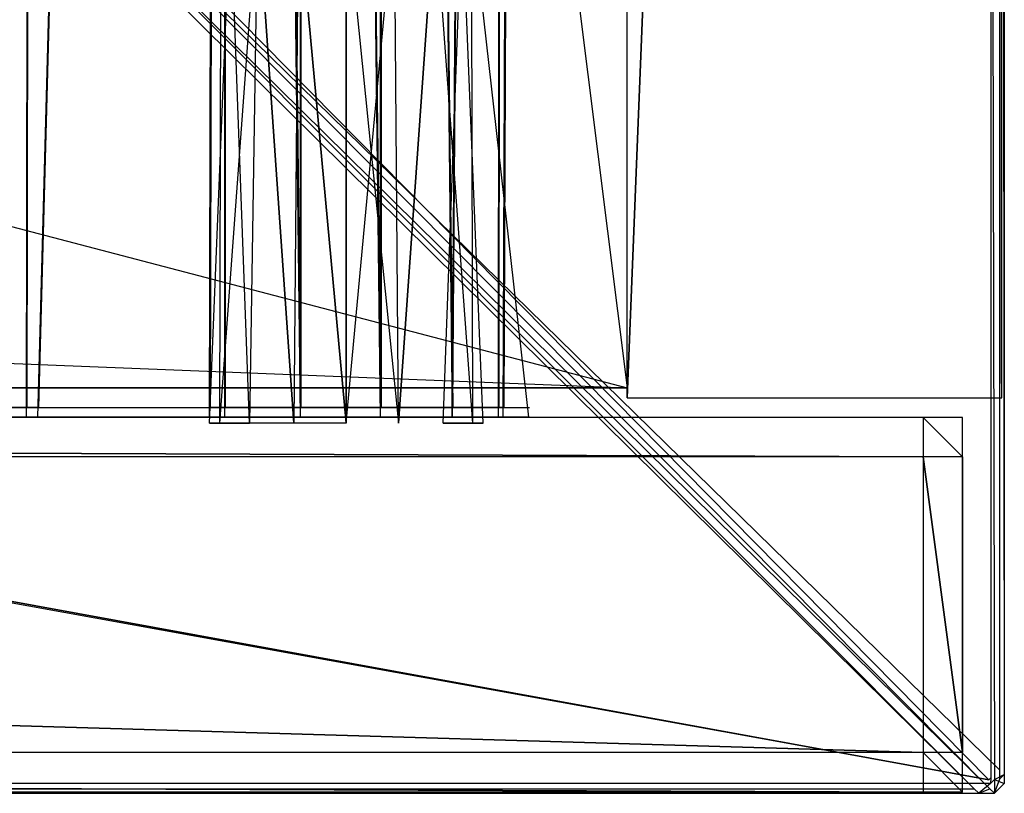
# Model space of a CAD drawing. Extents: x 0 to 1.6, y -0.5 to 0.
# Tile 37 of 43: x 1.55 to 1.6, y -0.5 to -0.46. Entities that reach past the tile are written whole.
import ezdxf

# ---------------------------------------------------------------- set-up
doc = ezdxf.new("R2010")
doc.units = 0
for name, color, linetype in [('L20_DRAWERBOX_LEGATO_NOR_5_X_36', 7, 'CONTINUOUS'), ('L26_FRONT_LEGATO_S2S2_X_1400__Y', 7, 'CONTINUOUS'), ('L34_DRAWERBOX_LEGATO_REL_7_X_13', 7, 'CONTINUOUS'), ('L36_DRAWERBOX_LEGATO_REL_5_X_36', 7, 'CONTINUOUS'), ('L42_FRONT_LEGATO_S2S2_X_3400__Y', 7, 'CONTINUOUS'), ('L43_KORPUS_LEGATO_SE_X_190__Y_4', 7, 'CONTINUOUS'), ('L45_KORPUS_LEGATO_BO_X_15620__Y', 7, 'CONTINUOUS'), ('L47_KORPUS_LEGATO_3_N_B21900___', 7, 'CONTINUOUS'), ('L9_PLATTE_LEGATO_0_N_B21900____', 7, 'CONTINUOUS')]:
    doc.layers.add(name, color=color, linetype=linetype)

msp = doc.modelspace()

# ---------------------------------------------------------------- linework, layer by layer
at = {"layer": 'L20_DRAWERBOX_LEGATO_NOR_5_X_36', "color": 8}
for points, invisible_edges in [([(1.576039, -0.156447, 0.382), (1.539554, -0.480447, 0.382), (1.539554, -0.156447, 0.382), (1.576039, -0.156447, 0.382)], 13), ([(1.539554, -0.480447, 0.382), (1.576039, -0.156447, 0.382), (1.576039, -0.480447, 0.382), (1.539554, -0.480447, 0.382)], 14), ([(1.550569, -0.156447, 0.408607), (1.549607, -0.480447, 0.406719), (1.550569, -0.480447, 0.408607), (1.550569, -0.156447, 0.408607)], 13), ([(1.549607, -0.480447, 0.406719), (1.550569, -0.156447, 0.408607), (1.549607, -0.156447, 0.406719), (1.549607, -0.480447, 0.406719)], 14), ([(1.55115, -0.156447, 0.410646), (1.550569, -0.480447, 0.408607), (1.55115, -0.480447, 0.410646), (1.55115, -0.156447, 0.410646)], 13), ([(1.550569, -0.480447, 0.408607), (1.55115, -0.156447, 0.410646), (1.550569, -0.156447, 0.408607), (1.550569, -0.480447, 0.408607)], 14), ([(1.559859, -0.156447, 0.463598), (1.55115, -0.480447, 0.410646), (1.559859, -0.480447, 0.463598), (1.559859, -0.156447, 0.463598)], 13), ([(1.55115, -0.480447, 0.410646), (1.559859, -0.156447, 0.463598), (1.55115, -0.156447, 0.410646), (1.55115, -0.480447, 0.410646)], 14), ([(1.560611, -0.156447, 0.464666), (1.559859, -0.480447, 0.463598), (1.560611, -0.480447, 0.464666), (1.560611, -0.156447, 0.464666)], 13), ([(1.559859, -0.480447, 0.463598), (1.560611, -0.156447, 0.464666), (1.559859, -0.156447, 0.463598), (1.559859, -0.480447, 0.463598)], 14), ([(1.56445, -0.480447, 0.465998), (1.560611, -0.156447, 0.464666), (1.560611, -0.480447, 0.464666), (1.56445, -0.480447, 0.465998)], 13), ([(1.560611, -0.156447, 0.464666), (1.56445, -0.480447, 0.465998), (1.56445, -0.156447, 0.465998), (1.560611, -0.156447, 0.464666)], 14), ([(1.568513, -0.480447, 0.465948), (1.56445, -0.156447, 0.465998), (1.56445, -0.480447, 0.465998), (1.568513, -0.480447, 0.465948)], 13), ([(1.56445, -0.156447, 0.465998), (1.568513, -0.480447, 0.465948), (1.568513, -0.156447, 0.465948), (1.56445, -0.156447, 0.465998)], 14), ([(1.572159, -0.480447, 0.464232), (1.568513, -0.156447, 0.465948), (1.568513, -0.480447, 0.465948), (1.572159, -0.480447, 0.464232)], 13), ([(1.568513, -0.156447, 0.465948), (1.572159, -0.480447, 0.464232), (1.572159, -0.156447, 0.464232), (1.568513, -0.156447, 0.465948)], 14), ([(1.574506, -0.156447, 0.460955), (1.572159, -0.480447, 0.464232), (1.574506, -0.480447, 0.460955), (1.574506, -0.156447, 0.460955)], 13), ([(1.572159, -0.480447, 0.464232), (1.574506, -0.156447, 0.460955), (1.572159, -0.156447, 0.464232), (1.572159, -0.480447, 0.464232)], 14), ([(1.574753, -0.156447, 0.45758), (1.574506, -0.480447, 0.460955), (1.574753, -0.480447, 0.45758), (1.574753, -0.156447, 0.45758)], 13), ([(1.574506, -0.480447, 0.460955), (1.574753, -0.156447, 0.45758), (1.574506, -0.156447, 0.460955), (1.574506, -0.480447, 0.460955)], 14), ([(1.576039, -0.156447, 0.382), (1.574753, -0.480447, 0.45758), (1.576039, -0.480447, 0.382), (1.576039, -0.156447, 0.382)], 13), ([(1.574753, -0.480447, 0.45758), (1.576039, -0.156447, 0.382), (1.574753, -0.156447, 0.45758), (1.574753, -0.480447, 0.45758)], 14), ([(1.574753, -0.480447, 0.45758), (1.539554, -0.480447, 0.382), (1.576039, -0.480447, 0.382), (1.574753, -0.480447, 0.45758)], 13), ([(1.539554, -0.480447, 0.382), (1.574753, -0.480447, 0.45758), (1.550569, -0.480447, 0.408607), (1.539554, -0.480447, 0.382)], 10), ([(1.539554, -0.480447, 0.382), (1.550569, -0.480447, 0.408607), (1.549607, -0.480447, 0.406719), (1.539554, -0.480447, 0.382)], 13), ([(1.550569, -0.480447, 0.408607), (1.574753, -0.480447, 0.45758), (1.55115, -0.480447, 0.410646), (1.550569, -0.480447, 0.408607)], 10), ([(1.55115, -0.480447, 0.410646), (1.574753, -0.480447, 0.45758), (1.559859, -0.480447, 0.463598), (1.55115, -0.480447, 0.410646)], 13), ([(1.559859, -0.480447, 0.463598), (1.574753, -0.480447, 0.45758), (1.574506, -0.480447, 0.460955), (1.559859, -0.480447, 0.463598)], 14), ([(1.559859, -0.480447, 0.463598), (1.574506, -0.480447, 0.460955), (1.572159, -0.480447, 0.464232), (1.559859, -0.480447, 0.463598)], 15), ([(1.559859, -0.480447, 0.463598), (1.572159, -0.480447, 0.464232), (1.560611, -0.480447, 0.464666), (1.559859, -0.480447, 0.463598)], 15), ([(1.560611, -0.480447, 0.464666), (1.572159, -0.480447, 0.464232), (1.568513, -0.480447, 0.465948), (1.560611, -0.480447, 0.464666)], 15), ([(1.560611, -0.480447, 0.464666), (1.568513, -0.480447, 0.465948), (1.56445, -0.480447, 0.465998), (1.560611, -0.480447, 0.464666)], 15)]:
    msp.add_3dface(points, dxfattribs=dict(at, invisible_edges=invisible_edges))
at = {"layer": 'L26_FRONT_LEGATO_S2S2_X_1400__Y', "color": 8}
for points, invisible_edges in [([(1.596, -0.482958, 0.51), (1.0875, -0.480937, 0.51), (1.0875, -0.482937, 0.51), (1.596, -0.482958, 0.51)], 13), ([(1.0875, -0.480937, 0.51), (1.596, -0.482958, 0.51), (1.596, -0.480958, 0.51), (1.0875, -0.480937, 0.51)], 14), ([(1.0875, -0.480937, 0.37), (1.596, -0.482958, 0.37), (1.0875, -0.482937, 0.37), (1.0875, -0.480937, 0.37)], 13), ([(1.596, -0.482958, 0.37), (1.0875, -0.480937, 0.37), (1.596, -0.480958, 0.37), (1.596, -0.482958, 0.37)], 14), ([(1.0875, -0.480937, 0.508), (1.596, -0.480958, 0.372), (1.0875, -0.480937, 0.372), (1.0875, -0.480937, 0.508)], 13), ([(1.596, -0.480958, 0.372), (1.0875, -0.480937, 0.508), (1.596, -0.480958, 0.508), (1.596, -0.480958, 0.372)], 14), ([(1.0875, -0.480937, 0.51), (1.596, -0.480958, 0.508), (1.0875, -0.480937, 0.508), (1.0875, -0.480937, 0.51)], 13), ([(1.596, -0.480958, 0.508), (1.0875, -0.480937, 0.51), (1.596, -0.480958, 0.51), (1.596, -0.480958, 0.508)], 14), ([(1.0875, -0.480937, 0.372), (1.596, -0.480958, 0.37), (1.0875, -0.480937, 0.37), (1.0875, -0.480937, 0.372)], 13), ([(1.596, -0.480958, 0.37), (1.0875, -0.480937, 0.372), (1.596, -0.480958, 0.372), (1.596, -0.480958, 0.37)], 14), ([(1.598, -0.482958, 0.51), (1.596, -0.480958, 0.51), (1.596, -0.482958, 0.51), (1.598, -0.482958, 0.51)], 13), ([(1.596, -0.480958, 0.51), (1.598, -0.482958, 0.51), (1.598, -0.480958, 0.51), (1.596, -0.480958, 0.51)], 14), ([(1.596, -0.480958, 0.37), (1.598, -0.482958, 0.37), (1.596, -0.482958, 0.37), (1.596, -0.480958, 0.37)], 13), ([(1.598, -0.482958, 0.37), (1.596, -0.480958, 0.37), (1.598, -0.480958, 0.37), (1.598, -0.482958, 0.37)], 14), ([(1.596, -0.480958, 0.508), (1.598, -0.480958, 0.372), (1.596, -0.480958, 0.372), (1.596, -0.480958, 0.508)], 13), ([(1.598, -0.480958, 0.372), (1.596, -0.480958, 0.508), (1.598, -0.480958, 0.508), (1.598, -0.480958, 0.372)], 14), ([(1.596, -0.480958, 0.372), (1.598, -0.480958, 0.37), (1.596, -0.480958, 0.37), (1.596, -0.480958, 0.372)], 13), ([(1.598, -0.480958, 0.37), (1.596, -0.480958, 0.372), (1.598, -0.480958, 0.372), (1.598, -0.480958, 0.37)], 14), ([(1.596, -0.480958, 0.51), (1.598, -0.480958, 0.508), (1.596, -0.480958, 0.508), (1.596, -0.480958, 0.51)], 13), ([(1.598, -0.480958, 0.508), (1.596, -0.480958, 0.51), (1.598, -0.480958, 0.51), (1.598, -0.480958, 0.508)], 14), ([(1.598, -0.480958, 0.508), (1.598, -0.482958, 0.51), (1.598, -0.482958, 0.508), (1.598, -0.480958, 0.508)], 13), ([(1.598, -0.482958, 0.51), (1.598, -0.480958, 0.508), (1.598, -0.480958, 0.51), (1.598, -0.482958, 0.51)], 14), ([(1.598, -0.480958, 0.372), (1.598, -0.482958, 0.508), (1.598, -0.482958, 0.372), (1.598, -0.480958, 0.372)], 13), ([(1.598, -0.482958, 0.508), (1.598, -0.480958, 0.372), (1.598, -0.480958, 0.508), (1.598, -0.482958, 0.508)], 14), ([(1.598, -0.480958, 0.37), (1.598, -0.482958, 0.372), (1.598, -0.482958, 0.37), (1.598, -0.480958, 0.37)], 13), ([(1.598, -0.482958, 0.372), (1.598, -0.480958, 0.37), (1.598, -0.480958, 0.372), (1.598, -0.482958, 0.372)], 14), ([(1.0875, -0.482937, 0.37), (1.595999, -0.497958, 0.37), (1.087499, -0.497937, 0.37), (1.0875, -0.482937, 0.37)], 13), ([(1.595999, -0.497958, 0.51), (1.0875, -0.482937, 0.51), (1.087499, -0.497937, 0.51), (1.595999, -0.497958, 0.51)], 13), ([(1.595999, -0.497958, 0.37), (1.0875, -0.482937, 0.37), (1.596, -0.482958, 0.37), (1.595999, -0.497958, 0.37)], 14), ([(1.0875, -0.482937, 0.51), (1.595999, -0.497958, 0.51), (1.596, -0.482958, 0.51), (1.0875, -0.482937, 0.51)], 14), ([(1.596, -0.482958, 0.37), (1.597999, -0.497958, 0.37), (1.595999, -0.497958, 0.37), (1.596, -0.482958, 0.37)], 13), ([(1.597999, -0.497958, 0.51), (1.596, -0.482958, 0.51), (1.595999, -0.497958, 0.51), (1.597999, -0.497958, 0.51)], 13), ([(1.597999, -0.497958, 0.37), (1.596, -0.482958, 0.37), (1.598, -0.482958, 0.37), (1.597999, -0.497958, 0.37)], 14), ([(1.596, -0.482958, 0.51), (1.597999, -0.497958, 0.51), (1.598, -0.482958, 0.51), (1.596, -0.482958, 0.51)], 14), ([(1.598, -0.482958, 0.372), (1.597999, -0.497958, 0.508), (1.597999, -0.497958, 0.372), (1.598, -0.482958, 0.372)], 13), ([(1.597999, -0.497958, 0.508), (1.598, -0.482958, 0.372), (1.598, -0.482958, 0.508), (1.597999, -0.497958, 0.508)], 14), ([(1.598, -0.482958, 0.37), (1.597999, -0.497958, 0.372), (1.597999, -0.497958, 0.37), (1.598, -0.482958, 0.37)], 13), ([(1.597999, -0.497958, 0.372), (1.598, -0.482958, 0.37), (1.598, -0.482958, 0.372), (1.597999, -0.497958, 0.372)], 14), ([(1.597999, -0.497958, 0.508), (1.598, -0.482958, 0.51), (1.597999, -0.497958, 0.51), (1.597999, -0.497958, 0.508)], 13), ([(1.598, -0.482958, 0.51), (1.597999, -0.497958, 0.508), (1.598, -0.482958, 0.508), (1.598, -0.482958, 0.51)], 14), ([(1.087499, -0.497937, 0.37), (1.595999, -0.499958, 0.37), (1.087499, -0.499937, 0.37), (1.087499, -0.497937, 0.37)], 13), ([(1.595999, -0.499958, 0.37), (1.087499, -0.497937, 0.37), (1.595999, -0.497958, 0.37), (1.595999, -0.499958, 0.37)], 14), ([(1.595999, -0.499958, 0.51), (1.087499, -0.497937, 0.51), (1.087499, -0.499937, 0.51), (1.595999, -0.499958, 0.51)], 13), ([(1.087499, -0.497937, 0.51), (1.595999, -0.499958, 0.51), (1.595999, -0.497958, 0.51), (1.087499, -0.497937, 0.51)], 14), ([(1.597999, -0.499958, 0.51), (1.595999, -0.497958, 0.51), (1.595999, -0.499958, 0.51), (1.597999, -0.499958, 0.51)], 13), ([(1.595999, -0.497958, 0.51), (1.597999, -0.499958, 0.51), (1.597999, -0.497958, 0.51), (1.595999, -0.497958, 0.51)], 14), ([(1.595999, -0.497958, 0.37), (1.597999, -0.499958, 0.37), (1.595999, -0.499958, 0.37), (1.595999, -0.497958, 0.37)], 13), ([(1.597999, -0.499958, 0.37), (1.595999, -0.497958, 0.37), (1.597999, -0.497958, 0.37), (1.597999, -0.499958, 0.37)], 14), ([(1.597999, -0.497958, 0.372), (1.597999, -0.499958, 0.508), (1.597999, -0.499958, 0.372), (1.597999, -0.497958, 0.372)], 13), ([(1.597999, -0.499958, 0.508), (1.597999, -0.497958, 0.372), (1.597999, -0.497958, 0.508), (1.597999, -0.499958, 0.508)], 14), ([(1.597999, -0.497958, 0.508), (1.597999, -0.499958, 0.51), (1.597999, -0.499958, 0.508), (1.597999, -0.497958, 0.508)], 13), ([(1.597999, -0.499958, 0.51), (1.597999, -0.497958, 0.508), (1.597999, -0.497958, 0.51), (1.597999, -0.499958, 0.51)], 14), ([(1.597999, -0.497958, 0.37), (1.597999, -0.499958, 0.372), (1.597999, -0.499958, 0.37), (1.597999, -0.497958, 0.37)], 13), ([(1.597999, -0.499958, 0.372), (1.597999, -0.497958, 0.37), (1.597999, -0.497958, 0.372), (1.597999, -0.499958, 0.372)], 14), ([(1.595999, -0.499958, 0.372), (1.087499, -0.499937, 0.508), (1.087499, -0.499937, 0.372), (1.595999, -0.499958, 0.372)], 13), ([(1.087499, -0.499937, 0.508), (1.595999, -0.499958, 0.372), (1.595999, -0.499958, 0.508), (1.087499, -0.499937, 0.508)], 14), ([(1.595999, -0.499958, 0.37), (1.087499, -0.499937, 0.372), (1.087499, -0.499937, 0.37), (1.595999, -0.499958, 0.37)], 13), ([(1.087499, -0.499937, 0.372), (1.595999, -0.499958, 0.37), (1.595999, -0.499958, 0.372), (1.087499, -0.499937, 0.372)], 14), ([(1.595999, -0.499958, 0.508), (1.087499, -0.499937, 0.51), (1.087499, -0.499937, 0.508), (1.595999, -0.499958, 0.508)], 13), ([(1.087499, -0.499937, 0.51), (1.595999, -0.499958, 0.508), (1.595999, -0.499958, 0.51), (1.087499, -0.499937, 0.51)], 14), ([(1.597999, -0.499958, 0.372), (1.595999, -0.499958, 0.508), (1.595999, -0.499958, 0.372), (1.597999, -0.499958, 0.372)], 13), ([(1.595999, -0.499958, 0.508), (1.597999, -0.499958, 0.372), (1.597999, -0.499958, 0.508), (1.595999, -0.499958, 0.508)], 14), ([(1.597999, -0.499958, 0.37), (1.595999, -0.499958, 0.372), (1.595999, -0.499958, 0.37), (1.597999, -0.499958, 0.37)], 13), ([(1.595999, -0.499958, 0.372), (1.597999, -0.499958, 0.37), (1.597999, -0.499958, 0.372), (1.595999, -0.499958, 0.372)], 14), ([(1.597999, -0.499958, 0.508), (1.595999, -0.499958, 0.51), (1.595999, -0.499958, 0.508), (1.597999, -0.499958, 0.508)], 13), ([(1.595999, -0.499958, 0.51), (1.597999, -0.499958, 0.508), (1.597999, -0.499958, 0.51), (1.595999, -0.499958, 0.51)], 14)]:
    msp.add_3dface(points, dxfattribs=dict(at, invisible_edges=invisible_edges))
at = {"layer": 'L34_DRAWERBOX_LEGATO_REL_7_X_13', "color": 8}
for points, invisible_edges in [([(1.56088, -0.455053, 0.169031), (1.559812, -0.481247, 0.1666), (1.56034, -0.481247, 0.169255), (1.56088, -0.455053, 0.169031)], 13), ([(1.559812, -0.481247, 0.1666), (1.56088, -0.455053, 0.169031), (1.560396, -0.455053, 0.1666), (1.559812, -0.481247, 0.1666)], 14), ([(1.560396, -0.455053, 0.1666), (1.56034, -0.481247, 0.163945), (1.559812, -0.481247, 0.1666), (1.560396, -0.455053, 0.1666)], 13), ([(1.562257, -0.455053, 0.171093), (1.56034, -0.481247, 0.169255), (1.561844, -0.481247, 0.171505), (1.562257, -0.455053, 0.171093)], 13), ([(1.56034, -0.481247, 0.169255), (1.562257, -0.455053, 0.171093), (1.56088, -0.455053, 0.169031), (1.56034, -0.481247, 0.169255)], 14), ([(1.56034, -0.481247, 0.163945), (1.560396, -0.455053, 0.1666), (1.56088, -0.455053, 0.164169), (1.56034, -0.481247, 0.163945)], 14), ([(1.56088, -0.455053, 0.164169), (1.561844, -0.481247, 0.161695), (1.56034, -0.481247, 0.163945), (1.56088, -0.455053, 0.164169)], 13), ([(1.561844, -0.481247, 0.161695), (1.56088, -0.455053, 0.164169), (1.562257, -0.455053, 0.162107), (1.561844, -0.481247, 0.161695)], 14), ([(1.562257, -0.455053, 0.162107), (1.564095, -0.481247, 0.160191), (1.561844, -0.481247, 0.161695), (1.562257, -0.455053, 0.162107)], 13), ([(1.564095, -0.481247, 0.173009), (1.562257, -0.455053, 0.171093), (1.561844, -0.481247, 0.171505), (1.564095, -0.481247, 0.173009)], 13), ([(1.564095, -0.481247, 0.160191), (1.562257, -0.455053, 0.162107), (1.564318, -0.455053, 0.16073), (1.564095, -0.481247, 0.160191)], 14), ([(1.562257, -0.455053, 0.171093), (1.564095, -0.481247, 0.173009), (1.564318, -0.455053, 0.17247), (1.562257, -0.455053, 0.171093)], 14), ([(1.564318, -0.455053, 0.16073), (1.56675, -0.481247, 0.159663), (1.564095, -0.481247, 0.160191), (1.564318, -0.455053, 0.16073)], 13), ([(1.56675, -0.481247, 0.173537), (1.564318, -0.455053, 0.17247), (1.564095, -0.481247, 0.173009), (1.56675, -0.481247, 0.173537)], 13), ([(1.56675, -0.481247, 0.159663), (1.564318, -0.455053, 0.16073), (1.56675, -0.455053, 0.160247), (1.56675, -0.481247, 0.159663)], 14), ([(1.564318, -0.455053, 0.17247), (1.56675, -0.481247, 0.173537), (1.56675, -0.455053, 0.172953), (1.564318, -0.455053, 0.17247)], 14), ([(1.569181, -0.455053, 0.16073), (1.56675, -0.481247, 0.159663), (1.56675, -0.455053, 0.160247), (1.569181, -0.455053, 0.16073)], 13), ([(1.56675, -0.481247, 0.159663), (1.569181, -0.455053, 0.16073), (1.569405, -0.481247, 0.160191), (1.56675, -0.481247, 0.159663)], 14), ([(1.569405, -0.481247, 0.173009), (1.56675, -0.455053, 0.172953), (1.56675, -0.481247, 0.173537), (1.569405, -0.481247, 0.173009)], 13), ([(1.56675, -0.455053, 0.172953), (1.569405, -0.481247, 0.173009), (1.569181, -0.455053, 0.17247), (1.56675, -0.455053, 0.172953)], 14), ([(1.569405, -0.481247, 0.173009), (1.571242, -0.455053, 0.171093), (1.569181, -0.455053, 0.17247), (1.569405, -0.481247, 0.173009)], 13), ([(1.571242, -0.455053, 0.162107), (1.569405, -0.481247, 0.160191), (1.569181, -0.455053, 0.16073), (1.571242, -0.455053, 0.162107)], 13), ([(1.571242, -0.455053, 0.171093), (1.569405, -0.481247, 0.173009), (1.571655, -0.481247, 0.171505), (1.571242, -0.455053, 0.171093)], 14), ([(1.569405, -0.481247, 0.160191), (1.571242, -0.455053, 0.162107), (1.571655, -0.481247, 0.161695), (1.569405, -0.481247, 0.160191)], 14), ([(1.571655, -0.481247, 0.171505), (1.57262, -0.455053, 0.169031), (1.571242, -0.455053, 0.171093), (1.571655, -0.481247, 0.171505)], 14), ([(1.571242, -0.455053, 0.162107), (1.573159, -0.481247, 0.163945), (1.571655, -0.481247, 0.161695), (1.571242, -0.455053, 0.162107)], 13), ([(1.573159, -0.481247, 0.163945), (1.571242, -0.455053, 0.162107), (1.57262, -0.455053, 0.164169), (1.573159, -0.481247, 0.163945)], 14), ([(1.57262, -0.455053, 0.169031), (1.571655, -0.481247, 0.171505), (1.573159, -0.481247, 0.169255), (1.57262, -0.455053, 0.169031)], 13), ([(1.573159, -0.481247, 0.169255), (1.573103, -0.455053, 0.1666), (1.57262, -0.455053, 0.169031), (1.573159, -0.481247, 0.169255)], 14), ([(1.57262, -0.455053, 0.164169), (1.573687, -0.481247, 0.1666), (1.573159, -0.481247, 0.163945), (1.57262, -0.455053, 0.164169)], 13), ([(1.573687, -0.481247, 0.1666), (1.57262, -0.455053, 0.164169), (1.573103, -0.455053, 0.1666), (1.573687, -0.481247, 0.1666)], 14), ([(1.573103, -0.455053, 0.1666), (1.573159, -0.481247, 0.169255), (1.573687, -0.481247, 0.1666), (1.573103, -0.455053, 0.1666)], 13)]:
    msp.add_3dface(points, dxfattribs=dict(at, invisible_edges=invisible_edges))
at = {"layer": 'L36_DRAWERBOX_LEGATO_REL_5_X_36', "color": 8}
for points, invisible_edges in [([(1.539515, -0.156947, 0.032), (1.576, -0.480947, 0.032), (1.539515, -0.480947, 0.032), (1.539515, -0.156947, 0.032)], 13), ([(1.576, -0.480947, 0.032), (1.539515, -0.156947, 0.032), (1.576, -0.156947, 0.032), (1.576, -0.480947, 0.032)], 14), ([(1.55053, -0.156947, 0.058607), (1.549568, -0.480947, 0.056719), (1.55053, -0.480947, 0.058607), (1.55053, -0.156947, 0.058607)], 13), ([(1.549568, -0.480947, 0.056719), (1.55053, -0.156947, 0.058607), (1.549568, -0.156947, 0.056719), (1.549568, -0.480947, 0.056719)], 14), ([(1.551111, -0.156947, 0.060646), (1.55053, -0.480947, 0.058607), (1.551111, -0.480947, 0.060646), (1.551111, -0.156947, 0.060646)], 13), ([(1.55053, -0.480947, 0.058607), (1.551111, -0.156947, 0.060646), (1.55053, -0.156947, 0.058607), (1.55053, -0.480947, 0.058607)], 14), ([(1.55982, -0.156947, 0.113598), (1.551111, -0.480947, 0.060646), (1.55982, -0.480947, 0.113598), (1.55982, -0.156947, 0.113598)], 13), ([(1.551111, -0.480947, 0.060646), (1.55982, -0.156947, 0.113598), (1.551111, -0.156947, 0.060646), (1.551111, -0.480947, 0.060646)], 14), ([(1.560572, -0.156947, 0.114666), (1.55982, -0.480947, 0.113598), (1.560572, -0.480947, 0.114666), (1.560572, -0.156947, 0.114666)], 13), ([(1.55982, -0.480947, 0.113598), (1.560572, -0.156947, 0.114666), (1.55982, -0.156947, 0.113598), (1.55982, -0.480947, 0.113598)], 14), ([(1.564411, -0.480947, 0.115998), (1.560572, -0.156947, 0.114666), (1.560572, -0.480947, 0.114666), (1.564411, -0.480947, 0.115998)], 13), ([(1.560572, -0.156947, 0.114666), (1.564411, -0.480947, 0.115998), (1.564411, -0.156947, 0.115998), (1.560572, -0.156947, 0.114666)], 14), ([(1.568474, -0.480947, 0.115948), (1.564411, -0.156947, 0.115998), (1.564411, -0.480947, 0.115998), (1.568474, -0.480947, 0.115948)], 13), ([(1.564411, -0.156947, 0.115998), (1.568474, -0.480947, 0.115948), (1.568474, -0.156947, 0.115948), (1.564411, -0.156947, 0.115998)], 14), ([(1.57212, -0.480947, 0.114232), (1.568474, -0.156947, 0.115948), (1.568474, -0.480947, 0.115948), (1.57212, -0.480947, 0.114232)], 13), ([(1.568474, -0.156947, 0.115948), (1.57212, -0.480947, 0.114232), (1.57212, -0.156947, 0.114232), (1.568474, -0.156947, 0.115948)], 14), ([(1.574467, -0.156947, 0.110955), (1.57212, -0.480947, 0.114232), (1.574467, -0.480947, 0.110955), (1.574467, -0.156947, 0.110955)], 13), ([(1.57212, -0.480947, 0.114232), (1.574467, -0.156947, 0.110955), (1.57212, -0.156947, 0.114232), (1.57212, -0.480947, 0.114232)], 14), ([(1.574714, -0.156947, 0.10758), (1.574467, -0.480947, 0.110955), (1.574714, -0.480947, 0.10758), (1.574714, -0.156947, 0.10758)], 13), ([(1.574467, -0.480947, 0.110955), (1.574714, -0.156947, 0.10758), (1.574467, -0.156947, 0.110955), (1.574467, -0.480947, 0.110955)], 14), ([(1.576, -0.156947, 0.032), (1.574714, -0.480947, 0.10758), (1.576, -0.480947, 0.032), (1.576, -0.156947, 0.032)], 13), ([(1.574714, -0.480947, 0.10758), (1.576, -0.156947, 0.032), (1.574714, -0.156947, 0.10758), (1.574714, -0.480947, 0.10758)], 14), ([(1.574714, -0.480947, 0.10758), (1.539515, -0.480947, 0.032), (1.576, -0.480947, 0.032), (1.574714, -0.480947, 0.10758)], 13), ([(1.539515, -0.480947, 0.032), (1.574714, -0.480947, 0.10758), (1.55053, -0.480947, 0.058607), (1.539515, -0.480947, 0.032)], 10), ([(1.539515, -0.480947, 0.032), (1.55053, -0.480947, 0.058607), (1.549568, -0.480947, 0.056719), (1.539515, -0.480947, 0.032)], 13), ([(1.55053, -0.480947, 0.058607), (1.574714, -0.480947, 0.10758), (1.551111, -0.480947, 0.060646), (1.55053, -0.480947, 0.058607)], 10), ([(1.551111, -0.480947, 0.060646), (1.574714, -0.480947, 0.10758), (1.55982, -0.480947, 0.113598), (1.551111, -0.480947, 0.060646)], 13), ([(1.55982, -0.480947, 0.113598), (1.574714, -0.480947, 0.10758), (1.574467, -0.480947, 0.110955), (1.55982, -0.480947, 0.113598)], 14), ([(1.55982, -0.480947, 0.113598), (1.574467, -0.480947, 0.110955), (1.57212, -0.480947, 0.114232), (1.55982, -0.480947, 0.113598)], 15), ([(1.55982, -0.480947, 0.113598), (1.57212, -0.480947, 0.114232), (1.560572, -0.480947, 0.114666), (1.55982, -0.480947, 0.113598)], 15), ([(1.560572, -0.480947, 0.114666), (1.57212, -0.480947, 0.114232), (1.568474, -0.480947, 0.115948), (1.560572, -0.480947, 0.114666)], 15), ([(1.560572, -0.480947, 0.114666), (1.568474, -0.480947, 0.115948), (1.564411, -0.480947, 0.115998), (1.560572, -0.480947, 0.114666)], 15)]:
    msp.add_3dface(points, dxfattribs=dict(at, invisible_edges=invisible_edges))
at = {"layer": 'L42_FRONT_LEGATO_S2S2_X_3400__Y', "color": 8}
for points, invisible_edges in [([(1.596, -0.482958, 0.34), (1.0875, -0.480937, 0.34), (1.0875, -0.482937, 0.34), (1.596, -0.482958, 0.34)], 13), ([(1.0875, -0.480937, 0.34), (1.596, -0.482958, 0.34), (1.596, -0.480958, 0.34), (1.0875, -0.480937, 0.34)], 14), ([(1.0875, -0.480937), (1.596, -0.482958), (1.0875, -0.482937), (1.0875, -0.480937)], 13), ([(1.596, -0.482958), (1.0875, -0.480937), (1.596, -0.480958), (1.596, -0.482958)], 14), ([(1.0875, -0.480937, 0.338), (1.596, -0.480958, 0.002), (1.0875, -0.480937, 0.002), (1.0875, -0.480937, 0.338)], 13), ([(1.596, -0.480958, 0.002), (1.0875, -0.480937, 0.338), (1.596, -0.480958, 0.338), (1.596, -0.480958, 0.002)], 14), ([(1.0875, -0.480937, 0.34), (1.596, -0.480958, 0.338), (1.0875, -0.480937, 0.338), (1.0875, -0.480937, 0.34)], 13), ([(1.596, -0.480958, 0.338), (1.0875, -0.480937, 0.34), (1.596, -0.480958, 0.34), (1.596, -0.480958, 0.338)], 14), ([(1.0875, -0.480937, 0.002), (1.596, -0.480958), (1.0875, -0.480937), (1.0875, -0.480937, 0.002)], 13), ([(1.596, -0.480958), (1.0875, -0.480937, 0.002), (1.596, -0.480958, 0.002), (1.596, -0.480958)], 14), ([(1.598, -0.482958, 0.34), (1.596, -0.480958, 0.34), (1.596, -0.482958, 0.34), (1.598, -0.482958, 0.34)], 13), ([(1.596, -0.480958, 0.34), (1.598, -0.482958, 0.34), (1.598, -0.480958, 0.34), (1.596, -0.480958, 0.34)], 14), ([(1.596, -0.480958), (1.598, -0.482958), (1.596, -0.482958), (1.596, -0.480958)], 13), ([(1.598, -0.482958), (1.596, -0.480958), (1.598, -0.480958), (1.598, -0.482958)], 14), ([(1.596, -0.480958, 0.338), (1.598, -0.480958, 0.002), (1.596, -0.480958, 0.002), (1.596, -0.480958, 0.338)], 13), ([(1.598, -0.480958, 0.002), (1.596, -0.480958, 0.338), (1.598, -0.480958, 0.338), (1.598, -0.480958, 0.002)], 14), ([(1.596, -0.480958, 0.002), (1.598, -0.480958), (1.596, -0.480958), (1.596, -0.480958, 0.002)], 13), ([(1.598, -0.480958), (1.596, -0.480958, 0.002), (1.598, -0.480958, 0.002), (1.598, -0.480958)], 14), ([(1.596, -0.480958, 0.34), (1.598, -0.480958, 0.338), (1.596, -0.480958, 0.338), (1.596, -0.480958, 0.34)], 13), ([(1.598, -0.480958, 0.338), (1.596, -0.480958, 0.34), (1.598, -0.480958, 0.34), (1.598, -0.480958, 0.338)], 14), ([(1.598, -0.480958, 0.338), (1.598, -0.482958, 0.34), (1.598, -0.482958, 0.338), (1.598, -0.480958, 0.338)], 13), ([(1.598, -0.482958, 0.34), (1.598, -0.480958, 0.338), (1.598, -0.480958, 0.34), (1.598, -0.482958, 0.34)], 14), ([(1.598, -0.480958, 0.002), (1.598, -0.482958, 0.338), (1.598, -0.482958, 0.002), (1.598, -0.480958, 0.002)], 13), ([(1.598, -0.482958, 0.338), (1.598, -0.480958, 0.002), (1.598, -0.480958, 0.338), (1.598, -0.482958, 0.338)], 14), ([(1.598, -0.480958), (1.598, -0.482958, 0.002), (1.598, -0.482958), (1.598, -0.480958)], 13), ([(1.598, -0.482958, 0.002), (1.598, -0.480958), (1.598, -0.480958, 0.002), (1.598, -0.482958, 0.002)], 14), ([(1.0875, -0.482937), (1.595999, -0.497958), (1.087499, -0.497937), (1.0875, -0.482937)], 13), ([(1.595999, -0.497958, 0.34), (1.0875, -0.482937, 0.34), (1.087499, -0.497937, 0.34), (1.595999, -0.497958, 0.34)], 13), ([(1.595999, -0.497958), (1.0875, -0.482937), (1.596, -0.482958), (1.595999, -0.497958)], 14), ([(1.0875, -0.482937, 0.34), (1.595999, -0.497958, 0.34), (1.596, -0.482958, 0.34), (1.0875, -0.482937, 0.34)], 14), ([(1.596, -0.482958), (1.597999, -0.497958), (1.595999, -0.497958), (1.596, -0.482958)], 13), ([(1.597999, -0.497958, 0.34), (1.596, -0.482958, 0.34), (1.595999, -0.497958, 0.34), (1.597999, -0.497958, 0.34)], 13), ([(1.597999, -0.497958), (1.596, -0.482958), (1.598, -0.482958), (1.597999, -0.497958)], 14), ([(1.596, -0.482958, 0.34), (1.597999, -0.497958, 0.34), (1.598, -0.482958, 0.34), (1.596, -0.482958, 0.34)], 14), ([(1.598, -0.482958, 0.002), (1.597999, -0.497958, 0.338), (1.597999, -0.497958, 0.002), (1.598, -0.482958, 0.002)], 13), ([(1.597999, -0.497958, 0.338), (1.598, -0.482958, 0.002), (1.598, -0.482958, 0.338), (1.597999, -0.497958, 0.338)], 14), ([(1.597999, -0.497958), (1.598, -0.482958, 0.002), (1.597999, -0.497958, 0.002), (1.597999, -0.497958)], 13), ([(1.598, -0.482958, 0.002), (1.597999, -0.497958), (1.598, -0.482958), (1.598, -0.482958, 0.002)], 14), ([(1.597999, -0.497958, 0.338), (1.598, -0.482958, 0.34), (1.597999, -0.497958, 0.34), (1.597999, -0.497958, 0.338)], 13), ([(1.598, -0.482958, 0.34), (1.597999, -0.497958, 0.338), (1.598, -0.482958, 0.338), (1.598, -0.482958, 0.34)], 14), ([(1.087499, -0.497937), (1.595999, -0.499958), (1.087499, -0.499937), (1.087499, -0.497937)], 13), ([(1.595999, -0.499958), (1.087499, -0.497937), (1.595999, -0.497958), (1.595999, -0.499958)], 14), ([(1.595999, -0.499958, 0.34), (1.087499, -0.497937, 0.34), (1.087499, -0.499937, 0.34), (1.595999, -0.499958, 0.34)], 13), ([(1.087499, -0.497937, 0.34), (1.595999, -0.499958, 0.34), (1.595999, -0.497958, 0.34), (1.087499, -0.497937, 0.34)], 14), ([(1.597999, -0.499958, 0.34), (1.595999, -0.497958, 0.34), (1.595999, -0.499958, 0.34), (1.597999, -0.499958, 0.34)], 13), ([(1.595999, -0.497958, 0.34), (1.597999, -0.499958, 0.34), (1.597999, -0.497958, 0.34), (1.595999, -0.497958, 0.34)], 14), ([(1.595999, -0.497958), (1.597999, -0.499958), (1.595999, -0.499958), (1.595999, -0.497958)], 13), ([(1.597999, -0.499958), (1.595999, -0.497958), (1.597999, -0.497958), (1.597999, -0.499958)], 14), ([(1.597999, -0.497958, 0.002), (1.597999, -0.499958, 0.338), (1.597999, -0.499958, 0.002), (1.597999, -0.497958, 0.002)], 13), ([(1.597999, -0.499958, 0.338), (1.597999, -0.497958, 0.002), (1.597999, -0.497958, 0.338), (1.597999, -0.499958, 0.338)], 14), ([(1.597999, -0.497958, 0.338), (1.597999, -0.499958, 0.34), (1.597999, -0.499958, 0.338), (1.597999, -0.497958, 0.338)], 13), ([(1.597999, -0.499958, 0.34), (1.597999, -0.497958, 0.338), (1.597999, -0.497958, 0.34), (1.597999, -0.499958, 0.34)], 14), ([(1.597999, -0.497958), (1.597999, -0.499958, 0.002), (1.597999, -0.499958), (1.597999, -0.497958)], 13), ([(1.597999, -0.499958, 0.002), (1.597999, -0.497958), (1.597999, -0.497958, 0.002), (1.597999, -0.499958, 0.002)], 14), ([(1.595999, -0.499958, 0.002), (1.087499, -0.499937, 0.338), (1.087499, -0.499937, 0.002), (1.595999, -0.499958, 0.002)], 13), ([(1.087499, -0.499937, 0.338), (1.595999, -0.499958, 0.002), (1.595999, -0.499958, 0.338), (1.087499, -0.499937, 0.338)], 14), ([(1.595999, -0.499958), (1.087499, -0.499937, 0.002), (1.087499, -0.499937), (1.595999, -0.499958)], 13), ([(1.087499, -0.499937, 0.002), (1.595999, -0.499958), (1.595999, -0.499958, 0.002), (1.087499, -0.499937, 0.002)], 14), ([(1.595999, -0.499958, 0.338), (1.087499, -0.499937, 0.34), (1.087499, -0.499937, 0.338), (1.595999, -0.499958, 0.338)], 13), ([(1.087499, -0.499937, 0.34), (1.595999, -0.499958, 0.338), (1.595999, -0.499958, 0.34), (1.087499, -0.499937, 0.34)], 14), ([(1.597999, -0.499958, 0.002), (1.595999, -0.499958, 0.338), (1.595999, -0.499958, 0.002), (1.597999, -0.499958, 0.002)], 13), ([(1.595999, -0.499958, 0.338), (1.597999, -0.499958, 0.002), (1.597999, -0.499958, 0.338), (1.595999, -0.499958, 0.338)], 14), ([(1.597999, -0.499958), (1.595999, -0.499958, 0.002), (1.595999, -0.499958), (1.597999, -0.499958)], 13), ([(1.595999, -0.499958, 0.002), (1.597999, -0.499958), (1.597999, -0.499958, 0.002), (1.595999, -0.499958, 0.002)], 14), ([(1.597999, -0.499958, 0.338), (1.595999, -0.499958, 0.34), (1.595999, -0.499958, 0.338), (1.597999, -0.499958, 0.338)], 13), ([(1.595999, -0.499958, 0.34), (1.597999, -0.499958, 0.338), (1.597999, -0.499958, 0.34), (1.595999, -0.499958, 0.34)], 14)]:
    msp.add_3dface(points, dxfattribs=dict(at, invisible_edges=invisible_edges))
at = {"layer": 'L43_KORPUS_LEGATO_SE_X_190__Y_4', "color": 8}
for points, invisible_edges in [([(1.581, -0.479958, 0.51), (1.6, -0.000958, 0.51), (1.581, -0.000958, 0.51), (1.581, -0.479958, 0.51)], 13), ([(1.6, -0.000958, 0.51), (1.581, -0.479958, 0.51), (1.6, -0.479958, 0.51), (1.6, -0.000958, 0.51)], 14), ([(1.6, -0.000958), (1.581, -0.479958), (1.581, -0.000958), (1.6, -0.000958)], 13), ([(1.581, -0.479958), (1.6, -0.000958), (1.6, -0.479958), (1.581, -0.479958)], 14), ([(1.581, -0.000958, 0.51), (1.581, -0.479958), (1.581, -0.479958, 0.51), (1.581, -0.000958, 0.51)], 13), ([(1.581, -0.479958), (1.581, -0.000958, 0.51), (1.581, -0.000958), (1.581, -0.479958)], 14), ([(1.6, -0.000958), (1.6, -0.479958, 0.51), (1.6, -0.479958), (1.6, -0.000958)], 13), ([(1.6, -0.479958, 0.51), (1.6, -0.000958), (1.6, -0.000958, 0.51), (1.6, -0.479958, 0.51)], 14), ([(1.6, -0.479958, 0.51), (1.581, -0.479958), (1.6, -0.479958), (1.6, -0.479958, 0.51)], 13), ([(1.581, -0.479958), (1.6, -0.479958, 0.51), (1.581, -0.479958, 0.51), (1.581, -0.479958)], 14)]:
    msp.add_3dface(points, dxfattribs=dict(at, invisible_edges=invisible_edges))
at = {"layer": 'L45_KORPUS_LEGATO_BO_X_15620__Y', "color": 8}
for points, invisible_edges in [([(1.581, -0.479458, 0.02), (0.019, -0.069958, 0.02), (0.019, -0.479458, 0.02), (1.581, -0.479458, 0.02)], 13), ([(0.019, -0.069958, 0.02), (1.581, -0.479458, 0.02), (1.581, -0.069958, 0.02), (0.019, -0.069958, 0.02)], 14), ([(1.581, -0.069958, 0.001), (0.019, -0.479458, 0.001), (0.019, -0.069958, 0.001), (1.581, -0.069958, 0.001)], 13), ([(0.019, -0.479458, 0.001), (1.581, -0.069958, 0.001), (1.581, -0.479458, 0.001), (0.019, -0.479458, 0.001)], 14), ([(1.581, -0.069958, 0.001), (1.581, -0.479458, 0.02), (1.581, -0.479458, 0.001), (1.581, -0.069958, 0.001)], 13), ([(1.581, -0.479458, 0.02), (1.581, -0.069958, 0.001), (1.581, -0.069958, 0.02), (1.581, -0.479458, 0.02)], 14), ([(1.581, -0.479458, 0.001), (0.019, -0.479458, 0.02), (0.019, -0.479458, 0.001), (1.581, -0.479458, 0.001)], 13), ([(0.019, -0.479458, 0.02), (1.581, -0.479458, 0.001), (1.581, -0.479458, 0.02), (0.019, -0.479458, 0.02)], 14)]:
    msp.add_3dface(points, dxfattribs=dict(at, invisible_edges=invisible_edges))
at = {"layer": 'L47_KORPUS_LEGATO_3_N_B21900___', "color": 8}
for points, invisible_edges in [([(1.581, -0.479458, 0.483), (1.521, -0.419458, 0.483), (1.581, -0.000958, 0.483), (1.581, -0.479458, 0.483)], 15), ([(1.581, -0.479458, 0.502), (1.521, -0.000958, 0.502), (1.521, -0.419458, 0.502), (1.581, -0.479458, 0.502)], 13), ([(1.521, -0.000958, 0.502), (1.581, -0.479458, 0.502), (1.581, -0.000958, 0.502), (1.521, -0.000958, 0.502)], 14), ([(1.581, -0.000958, 0.483), (1.581, -0.479458, 0.502), (1.581, -0.479458, 0.483), (1.581, -0.000958, 0.483)], 13), ([(1.581, -0.479458, 0.502), (1.581, -0.000958, 0.483), (1.581, -0.000958, 0.502), (1.581, -0.479458, 0.502)], 14), ([(0.019, -0.479458, 0.483), (0.079, -0.419458, 0.483), (1.581, -0.479458, 0.483), (0.019, -0.479458, 0.483)], 10), ([(1.581, -0.479458, 0.502), (0.079, -0.419458, 0.502), (0.019, -0.479458, 0.502), (1.581, -0.479458, 0.502)], 13), ([(1.581, -0.479458, 0.483), (0.079, -0.419458, 0.483), (1.521, -0.419458, 0.483), (1.581, -0.479458, 0.483)], 15), ([(0.079, -0.419458, 0.502), (1.581, -0.479458, 0.502), (1.521, -0.419458, 0.502), (0.079, -0.419458, 0.502)], 14), ([(1.581, -0.479458, 0.483), (0.019, -0.479458, 0.502), (0.019, -0.479458, 0.483), (1.581, -0.479458, 0.483)], 13), ([(0.019, -0.479458, 0.502), (1.581, -0.479458, 0.483), (1.581, -0.479458, 0.502), (0.019, -0.479458, 0.502)], 14)]:
    msp.add_3dface(points, dxfattribs=dict(at, invisible_edges=invisible_edges))
at = {"layer": 'L9_PLATTE_LEGATO_0_N_B21900____', "color": 8}
for points, invisible_edges in [([(1.600121, -0.499075, 0.5495), (1.599621, -0.000463, 0.55), (1.599621, -0.410312, 0.55), (1.600121, -0.499075, 0.5495)], 13), ([(1.599621, -0.000463, 0.55), (1.600121, -0.499075, 0.5495), (1.600121, -0.000559, 0.5495), (1.599621, -0.000463, 0.55)], 14), ([(1.107708, -0.409596, 0.55), (1.599336, -0.499333, 0.55), (1.107708, -0.000599, 0.55), (1.107708, -0.409596, 0.55)], 10), ([(1.107708, -0.000599, 0.55), (1.599336, -0.499333, 0.55), (1.107902, -0.000599, 0.55), (1.107708, -0.000599, 0.55)], 13), ([(1.107902, -0.000599, 0.55), (1.599336, -0.499333, 0.55), (1.598906, -0.000652, 0.55), (1.107902, -0.000599, 0.55)], 14), ([(1.550925, -0.450638, 0.510552), (1.599886, -0.000559, 0.543077), (1.599886, -0.498843, 0.543077), (1.550925, -0.450638, 0.510552)], 14), ([(1.598906, -0.000652, 0.55), (1.599336, -0.499333, 0.55), (1.599432, -0.000652, 0.55), (1.598906, -0.000652, 0.55)], 15), ([(1.599432, -0.000652, 0.55), (1.599336, -0.499333, 0.55), (1.599432, -0.499236, 0.55), (1.599432, -0.000652, 0.55)], 15), ([(1.599432, -0.000652, 0.55), (1.599432, -0.499236, 0.55), (1.599432, -0.410312, 0.55), (1.599432, -0.000652, 0.55)], 15), ([(1.600121, -0.000559, 0.543233), (1.599886, -0.498843, 0.543077), (1.599886, -0.000559, 0.543077), (1.600121, -0.000559, 0.543233)], 13), ([(1.599886, -0.498843, 0.543077), (1.600121, -0.000559, 0.543233), (1.600121, -0.499075, 0.543233), (1.599886, -0.498843, 0.543077)], 14), ([(1.600121, -0.499075, 0.543233), (1.600121, -0.000559, 0.543593), (1.600121, -0.499075, 0.543593), (1.600121, -0.499075, 0.543233)], 13), ([(1.600121, -0.000559, 0.543593), (1.600121, -0.499075, 0.543233), (1.600121, -0.000559, 0.543233), (1.600121, -0.000559, 0.543593)], 14), ([(1.600121, -0.499075, 0.543593), (1.600121, -0.000559, 0.549321), (1.600121, -0.499075, 0.549321), (1.600121, -0.499075, 0.543593)], 13), ([(1.600121, -0.000559, 0.549321), (1.600121, -0.499075, 0.543593), (1.600121, -0.000559, 0.543593), (1.600121, -0.000559, 0.549321)], 14), ([(1.600121, -0.499075, 0.549321), (1.600121, -0.000559, 0.5495), (1.600121, -0.499075, 0.5495), (1.600121, -0.499075, 0.549321)], 13), ([(1.600121, -0.000559, 0.5495), (1.600121, -0.499075, 0.549321), (1.600121, -0.000559, 0.549321), (1.600121, -0.000559, 0.5495)], 14), ([(1.107708, -0.410479, 0.55), (1.599336, -0.499333, 0.55), (1.107708, -0.409596, 0.55), (1.107708, -0.410479, 0.55)], 13), ([(1.599621, -0.499314, 0.55), (1.599432, -0.410312, 0.55), (1.599432, -0.499236, 0.55), (1.599621, -0.499314, 0.55)], 13), ([(1.599432, -0.410312, 0.55), (1.599621, -0.499314, 0.55), (1.599621, -0.410312, 0.55), (1.599432, -0.410312, 0.55)], 14), ([(1.599621, -0.499314, 0.55), (1.600121, -0.499075, 0.5495), (1.599621, -0.410312, 0.55), (1.599621, -0.499314, 0.55)], 14), ([(1.107708, -0.410479, 0.55), (1.107519, -0.499312, 0.55), (1.599336, -0.499333, 0.55), (1.107708, -0.410479, 0.55)], 10), ([(1.599886, -0.498843, 0.543077), (1.550925, -0.450919, 0.510552), (1.550925, -0.450638, 0.510552), (1.599886, -0.498843, 0.543077)], 13), ([(1.550925, -0.450919, 0.510552), (1.599385, -0.499789, 0.543077), (1.550373, -0.451472, 0.510552), (1.550925, -0.450919, 0.510552)], 13), ([(1.550925, -0.450919, 0.510552), (1.599886, -0.498843, 0.543077), (1.599886, -0.499289, 0.543077), (1.550925, -0.450919, 0.510552)], 14), ([(1.599385, -0.499789, 0.543077), (1.550925, -0.450919, 0.510552), (1.599886, -0.499289, 0.543077), (1.599385, -0.499789, 0.543077)], 14), ([(0.800121, -0.499768, 0.543077), (1.549715, -0.451472, 0.510552), (1.598595, -0.499789, 0.543077), (0.800121, -0.499768, 0.543077)], 14), ([(1.550373, -0.451472, 0.510552), (1.598595, -0.499789, 0.543077), (1.549715, -0.451472, 0.510552), (1.550373, -0.451472, 0.510552)], 13), ([(1.598595, -0.499789, 0.543077), (1.550373, -0.451472, 0.510552), (1.599385, -0.499789, 0.543077), (1.598595, -0.499789, 0.543077)], 14), ([(1.600121, -0.499075, 0.543233), (1.599886, -0.499289, 0.543077), (1.599886, -0.498843, 0.543077), (1.600121, -0.499075, 0.543233)], 13), ([(1.599414, -0.499521, 0.55), (1.107519, -0.499312, 0.55), (1.107519, -0.4995, 0.55), (1.599414, -0.499521, 0.55)], 13), ([(1.107519, -0.499312, 0.55), (1.599414, -0.499521, 0.55), (1.599336, -0.499333, 0.55), (1.107519, -0.499312, 0.55)], 14), ([(1.599414, -0.499521, 0.55), (1.599432, -0.499236, 0.55), (1.599336, -0.499333, 0.55), (1.599414, -0.499521, 0.55)], 13), ([(1.599886, -0.499289, 0.543077), (1.599621, -0.500021, 0.543233), (1.599385, -0.499789, 0.543077), (1.599886, -0.499289, 0.543077)], 13), ([(1.599432, -0.499236, 0.55), (1.599414, -0.499521, 0.55), (1.599621, -0.499314, 0.55), (1.599432, -0.499236, 0.55)], 14), ([(1.599621, -0.500021, 0.5495), (1.599621, -0.499314, 0.55), (1.599414, -0.499521, 0.55), (1.599621, -0.500021, 0.5495)], 13), ([(1.600121, -0.499075, 0.5495), (1.599621, -0.499314, 0.55), (1.600121, -0.499521, 0.5495), (1.600121, -0.499075, 0.5495)], 13), ([(1.599621, -0.500021, 0.543233), (1.599886, -0.499289, 0.543077), (1.600121, -0.499521, 0.543233), (1.599621, -0.500021, 0.543233)], 14), ([(1.599621, -0.499314, 0.55), (1.599621, -0.500021, 0.5495), (1.600121, -0.499521, 0.5495), (1.599621, -0.499314, 0.55)], 14), ([(1.599886, -0.499289, 0.543077), (1.600121, -0.499075, 0.543233), (1.600121, -0.499521, 0.543233), (1.599886, -0.499289, 0.543077)], 14), ([(1.600121, -0.499521, 0.543233), (1.600121, -0.499075, 0.543593), (1.600121, -0.499521, 0.543593), (1.600121, -0.499521, 0.543233)], 13), ([(1.600121, -0.499075, 0.543593), (1.600121, -0.499521, 0.543233), (1.600121, -0.499075, 0.543233), (1.600121, -0.499075, 0.543593)], 14), ([(1.600121, -0.499521, 0.543593), (1.600121, -0.499075, 0.549321), (1.600121, -0.499521, 0.549321), (1.600121, -0.499521, 0.543593)], 13), ([(1.600121, -0.499075, 0.549321), (1.600121, -0.499521, 0.543593), (1.600121, -0.499075, 0.543593), (1.600121, -0.499075, 0.549321)], 14), ([(1.600121, -0.499521, 0.549321), (1.600121, -0.499075, 0.5495), (1.600121, -0.499521, 0.5495), (1.600121, -0.499521, 0.549321)], 13), ([(1.600121, -0.499075, 0.5495), (1.600121, -0.499521, 0.549321), (1.600121, -0.499075, 0.549321), (1.600121, -0.499075, 0.5495)], 14), ([(1.59883, -0.500021, 0.5495), (0.800121, -0.4995, 0.55), (0.800121, -0.5, 0.5495), (1.59883, -0.500021, 0.5495)], 13), ([(0.800121, -0.4995, 0.55), (1.59883, -0.500021, 0.5495), (1.107519, -0.4995, 0.55), (0.800121, -0.4995, 0.55)], 14), ([(1.598595, -0.499789, 0.543077), (0.800121, -0.5, 0.543233), (0.800121, -0.499768, 0.543077), (1.598595, -0.499789, 0.543077)], 13), ([(0.800121, -0.5, 0.543233), (1.598595, -0.499789, 0.543077), (1.59883, -0.500021, 0.543233), (0.800121, -0.5, 0.543233)], 14), ([(1.59883, -0.500021, 0.5495), (1.599414, -0.499521, 0.55), (1.107519, -0.4995, 0.55), (1.59883, -0.500021, 0.5495)], 13), ([(1.599385, -0.499789, 0.543077), (1.59883, -0.500021, 0.543233), (1.598595, -0.499789, 0.543077), (1.599385, -0.499789, 0.543077)], 13), ([(1.599414, -0.499521, 0.55), (1.59883, -0.500021, 0.5495), (1.599621, -0.500021, 0.5495), (1.599414, -0.499521, 0.55)], 14), ([(1.59883, -0.500021, 0.543233), (1.599385, -0.499789, 0.543077), (1.599621, -0.500021, 0.543233), (1.59883, -0.500021, 0.543233)], 14), ([(1.599621, -0.500021, 0.549321), (1.600121, -0.499521, 0.5495), (1.599621, -0.500021, 0.5495), (1.599621, -0.500021, 0.549321)], 13), ([(1.600121, -0.499521, 0.5495), (1.599621, -0.500021, 0.549321), (1.600121, -0.499521, 0.549321), (1.600121, -0.499521, 0.5495)], 14), ([(1.599621, -0.500021, 0.543233), (1.600121, -0.499521, 0.543593), (1.599621, -0.500021, 0.543593), (1.599621, -0.500021, 0.543233)], 13), ([(1.600121, -0.499521, 0.543593), (1.599621, -0.500021, 0.543233), (1.600121, -0.499521, 0.543233), (1.600121, -0.499521, 0.543593)], 14), ([(1.600121, -0.499521, 0.543593), (1.599621, -0.500021, 0.549321), (1.599621, -0.500021, 0.543593), (1.600121, -0.499521, 0.543593)], 13), ([(1.599621, -0.500021, 0.549321), (1.600121, -0.499521, 0.543593), (1.600121, -0.499521, 0.549321), (1.599621, -0.500021, 0.549321)], 14), ([(1.59883, -0.500021, 0.543593), (0.800121, -0.5, 0.543233), (1.59883, -0.500021, 0.543233), (1.59883, -0.500021, 0.543593)], 13), ([(0.800121, -0.5, 0.543233), (1.59883, -0.500021, 0.543593), (0.800121, -0.5, 0.543593), (0.800121, -0.5, 0.543233)], 14), ([(1.59883, -0.500021, 0.549321), (0.800121, -0.5, 0.543593), (1.59883, -0.500021, 0.543593), (1.59883, -0.500021, 0.549321)], 13), ([(0.800121, -0.5, 0.543593), (1.59883, -0.500021, 0.549321), (0.800121, -0.5, 0.549321), (0.800121, -0.5, 0.543593)], 14), ([(1.59883, -0.500021, 0.5495), (0.800121, -0.5, 0.549321), (1.59883, -0.500021, 0.549321), (1.59883, -0.500021, 0.5495)], 13), ([(0.800121, -0.5, 0.549321), (1.59883, -0.500021, 0.5495), (0.800121, -0.5, 0.5495), (0.800121, -0.5, 0.549321)], 14), ([(1.599621, -0.500021, 0.543593), (1.59883, -0.500021, 0.543233), (1.599621, -0.500021, 0.543233), (1.599621, -0.500021, 0.543593)], 13), ([(1.59883, -0.500021, 0.543233), (1.599621, -0.500021, 0.543593), (1.59883, -0.500021, 0.543593), (1.59883, -0.500021, 0.543233)], 14), ([(1.599621, -0.500021, 0.549321), (1.59883, -0.500021, 0.543593), (1.599621, -0.500021, 0.543593), (1.599621, -0.500021, 0.549321)], 13), ([(1.59883, -0.500021, 0.543593), (1.599621, -0.500021, 0.549321), (1.59883, -0.500021, 0.549321), (1.59883, -0.500021, 0.543593)], 14), ([(1.599621, -0.500021, 0.5495), (1.59883, -0.500021, 0.549321), (1.599621, -0.500021, 0.549321), (1.599621, -0.500021, 0.5495)], 13), ([(1.59883, -0.500021, 0.549321), (1.599621, -0.500021, 0.5495), (1.59883, -0.500021, 0.5495), (1.59883, -0.500021, 0.549321)], 14)]:
    msp.add_3dface(points, dxfattribs=dict(at, invisible_edges=invisible_edges))

doc.saveas('drawing.dxf')
